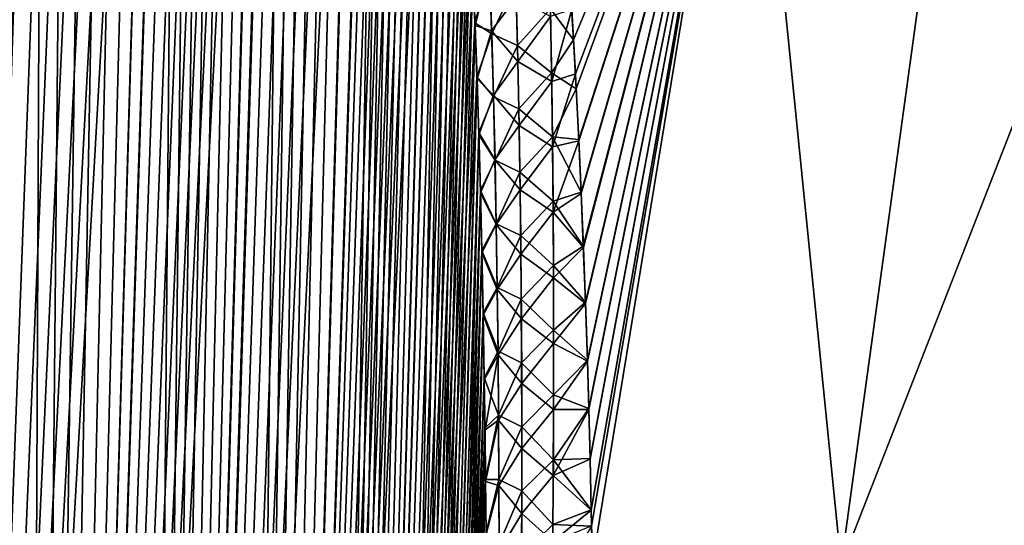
# Model space of a CAD drawing. Header units: metres. Extents: x -109 to 109, y -108 to 40.
# Tile 156 of 230: x 58.53 to 65.61, y -79.6 to -75.97. Entities that reach past the tile are written whole.
import ezdxf

# ---------------------------------------------------------------- set-up
doc = ezdxf.new("R2010")
doc.units = ezdxf.units.M
doc.layers.add('solid_K_24_42_17_000C74_XXXX', color=7, linetype='CONTINUOUS')

msp = doc.modelspace()

# ---------------------------------------------------------------- linework, layer by layer
at = {"layer": 'solid_K_24_42_17_000C74_XXXX'}
for points in [[(58.552349, -102.814323, -9.416268), (60.067219, -68.182434, -9.584431), (60.159668, -68.198059, -9.749405)], [(58.552349, -102.814323, -9.416268), (59.972939, -68.183395, -9.421414), (60.067219, -68.182434, -9.584431)], [(58.552349, -102.814323, -9.416268), (59.8759, -68.200775, -9.258747), (59.972939, -68.183395, -9.421414)], [(58.552349, -102.814323, -9.416268), (60.159668, -68.198059, -9.749405), (60.251144, -68.230705, -9.917995)], [(58.552349, -102.814323, -9.416268), (59.775253, -68.235245, -9.095149), (59.8759, -68.200775, -9.258747)], [(59.370968, -102.814362, 10.834067), (60.071815, -68.182907, 9.592518), (59.977303, -68.182953, 9.428843)], [(59.370968, -102.814362, 10.834067), (60.164543, -68.199303, 9.758244), (60.071815, -68.182907, 9.592518)], [(59.370968, -102.814362, 10.834067), (59.977303, -68.182953, 9.428843), (59.880146, -68.199623, 9.265756)], [(59.370968, -102.814362, 10.834067), (60.256203, -68.233002, 9.927474), (60.164543, -68.199303, 9.758244)], [(59.370968, -102.814362, 10.834067), (59.880146, -68.199623, 9.265756), (59.779293, -68.233627, 9.101623)], [(58.552349, -102.814323, -9.416268), (60.251144, -68.230705, -9.917995), (60.342232, -68.281586, -10.091574)], [(58.552349, -102.814323, -9.416268), (59.669933, -68.288254, -8.929189), (59.775253, -68.235245, -9.095149)], [(59.370846, -102.814377, -10.833833), (58.552349, -102.814323, -9.416268), (60.342232, -68.281586, -10.091574)], [(58.552349, -102.814323, -9.416268), (59.558601, -68.361893, -8.75919), (59.669933, -68.288254, -8.929189)], [(58.552563, -102.814339, 9.416606), (59.673637, -68.286156, 8.934942), (59.56216, -68.359207, 8.764535)], [(58.552563, -102.814339, 9.416606), (59.370968, -102.814362, 10.834067), (59.673637, -68.286156, 8.934942)], [(59.370846, -102.814377, -10.833833), (60.342232, -68.281586, -10.091574), (60.43362, -68.352768, -10.271947)], [(59.370968, -102.814362, 10.834067), (60.347668, -68.285316, 10.102127), (60.256203, -68.233002, 9.927474)], [(59.370968, -102.814362, 10.834067), (59.779293, -68.233627, 9.101623), (59.673637, -68.286156, 8.934942)], [(59.370968, -102.814362, 10.834067), (60.439571, -68.358177, 10.283924), (60.347668, -68.285316, 10.102127)], [(57.609997, -102.673729, -8.073124), (59.439957, -68.4589, -8.583767), (59.558601, -68.361893, -8.75919)], [(58.552349, -102.814323, -9.416268), (57.609997, -102.673729, -8.073124), (59.558601, -68.361893, -8.75919)], [(58.552563, -102.814339, 9.416606), (59.56216, -68.359207, 8.764535), (59.443542, -68.455696, 8.588984)], [(59.370846, -102.814377, -10.833833), (60.43362, -68.352768, -10.271947), (60.52602, -68.447075, -10.461211)], [(59.370968, -102.814362, 10.834067), (60.063206, -102.673813, 12.322021), (60.439571, -68.358177, 10.283924)], [(60.063206, -102.673813, 12.322021), (60.532379, -68.454361, 10.4745), (60.439571, -68.358177, 10.283924)], [(57.609997, -102.673729, -8.073124), (59.31274, -68.582916, -8.401826), (59.439957, -68.4589, -8.583767)], [(58.552563, -102.814339, 9.416606), (59.443542, -68.455696, 8.588984), (59.316227, -68.579308, 8.406735)], [(59.370846, -102.814377, -10.833833), (60.52602, -68.447075, -10.461211), (60.619923, -68.568077, -10.661335)], [(60.063206, -102.673813, 12.322021), (60.626514, -68.577591, 10.675697), (60.532379, -68.454361, 10.4745)], [(57.609997, -102.673729, -8.073124), (59.175407, -68.738571, -8.212093), (59.31274, -68.582916, -8.401826)], [(58.552563, -102.814339, 9.416606), (59.316227, -68.579308, 8.406735), (59.178944, -68.734261, 8.216894)], [(59.370846, -102.814377, -10.833833), (60.619923, -68.568077, -10.661335), (60.715496, -68.720192, -10.873936)], [(60.063206, -102.673813, 12.322021), (60.722336, -68.732353, 10.889529), (60.626514, -68.577591, 10.675697)], [(59.370846, -102.814377, -10.833833), (60.715496, -68.720192, -10.873936), (60.812881, -68.908989, -11.100912)], [(57.609997, -102.673729, -8.073124), (59.026726, -68.93087, -8.013956), (59.175407, -68.738571, -8.212093)], [(58.552563, -102.814339, 9.416606), (59.178944, -68.734261, 8.216894), (59.030617, -68.925507, 8.019044)], [(60.063206, -102.673813, 12.322021), (60.819626, -68.923363, 11.11704), (60.722336, -68.732353, 10.889529)], [(57.609997, -102.673729, -8.073124), (58.866123, -69.164909, -7.807856), (59.026726, -68.93087, -8.013956)], [(58.552563, -102.814339, 9.416606), (59.030617, -68.925507, 8.019044), (58.870304, -69.158524, 7.813122)], [(59.370846, -102.814377, -10.833833), (60.812881, -68.908989, -11.100912), (60.911579, -69.139877, -11.342996)], [(60.063206, -102.673813, 12.322021), (60.917809, -69.15596, 11.358719), (60.819626, -68.923363, 11.11704)], [(59.370846, -102.814377, -10.833833), (60.911579, -69.139877, -11.342996), (61.01049, -69.417603, -11.599579)], [(57.609997, -102.673729, -8.073124), (58.693363, -69.445343, -7.594706), (58.866123, -69.164909, -7.807856)], [(58.552563, -102.814339, 9.416606), (58.870304, -69.158524, 7.813122), (58.697613, -69.43808, 7.599846)], [(60.063206, -102.673813, 12.322021), (61.016094, -69.434822, 11.614571), (60.917809, -69.15596, 11.358719)], [(60.063168, -102.673828, -12.321931), (59.370846, -102.814377, -10.833833), (61.01049, -69.417603, -11.599579)], [(60.063168, -102.673828, -12.321931), (61.01049, -69.417603, -11.599579), (61.108562, -69.746445, -11.870049)], [(57.609997, -102.673729, -8.073124), (58.508217, -69.776871, -7.375411), (58.693363, -69.445343, -7.594706)], [(57.610184, -102.673767, 8.073364), (58.697613, -69.43808, 7.599846), (58.512489, -69.768867, 7.380369)], [(57.610184, -102.673767, 8.073364), (58.552563, -102.814339, 9.416606), (58.697613, -69.43808, 7.599846)], [(60.063206, -102.673813, 12.322021), (61.11356, -69.764816, 11.884315), (61.016094, -69.434822, 11.614571)], [(60.063168, -102.673828, -12.321931), (61.108562, -69.746445, -11.870049), (61.15699, -69.931534, -12.010394)], [(60.063206, -102.673813, 12.322021), (60.625034, -102.389511, 13.877009), (61.11356, -69.764816, 11.884315)], [(60.625034, -102.389511, 13.877009), (61.161701, -69.950478, 12.024308), (61.11356, -69.764816, 11.884315)], [(60.063168, -102.673828, -12.321931), (61.15699, -69.931534, -12.010394), (61.204868, -70.131424, -12.154116)], [(60.625034, -102.389511, 13.877009), (61.209286, -70.150772, 12.167647), (61.161701, -69.950478, 12.024308)], [(60.063168, -102.673828, -12.321931), (61.204868, -70.131424, -12.154116), (61.252106, -70.346443, -12.301223)], [(60.625034, -102.389511, 13.877009), (61.256233, -70.366104, 12.314347), (61.209286, -70.150772, 12.167647)], [(60.063168, -102.673828, -12.321931), (61.252106, -70.346443, -12.301223), (61.298561, -70.57798, -12.451684)], [(60.625034, -102.389511, 13.877009), (61.302391, -70.5979, 12.46435), (61.256233, -70.366104, 12.314347)], [(60.063168, -102.673828, -12.321931), (61.298561, -70.57798, -12.451684), (61.344177, -70.825798, -12.605518)], [(60.625034, -102.389511, 13.877009), (61.347698, -70.84594, 12.617682), (61.302391, -70.5979, 12.46435)], [(60.063168, -102.673828, -12.321931), (61.344177, -70.825798, -12.605518), (61.388775, -71.091774, -12.762641)], [(60.625034, -102.389511, 13.877009), (61.39201, -71.112053, 12.774317), (61.347698, -70.84594, 12.617682)], [(60.063168, -102.673828, -12.321931), (61.388775, -71.091774, -12.762641), (61.432301, -71.375572, -12.92307)], [(60.625034, -102.389511, 13.877009), (61.435265, -71.395927, 12.934278), (61.39201, -71.112053, 12.774317)], [(60.063168, -102.673828, -12.321931), (61.432301, -71.375572, -12.92307), (61.474602, -71.679001, -13.086765)], [(60.625034, -102.389511, 13.877009), (61.477303, -71.699364, 13.097501), (61.435265, -71.395927, 12.934278)], [(60.063168, -102.673828, -12.321931), (61.474602, -71.679001, -13.086765), (61.515587, -72.002335, -13.253727)], [(60.625034, -102.389511, 13.877009), (61.518032, -72.022636, 13.263982), (61.477303, -71.699364, 13.097501)], [(60.625038, -102.389511, -13.877025), (60.063168, -102.673828, -12.321931), (61.515587, -72.002335, -13.253727)], [(60.625034, -102.389511, 13.877009), (61.557343, -72.366783, 13.433693), (61.518032, -72.022636, 13.263982)], [(60.625038, -102.389511, -13.877025), (61.515587, -72.002335, -13.253727), (61.555141, -72.346611, -13.423926)], [(60.625034, -102.389511, 13.877009), (61.050121, -101.955246, 15.495239), (61.557343, -72.366783, 13.433693)], [(60.625038, -102.389511, -13.877025), (61.555141, -72.346611, -13.423926), (61.593124, -72.713303, -13.597329)], [(61.050121, -101.955246, 15.495239), (61.595089, -72.733284, 13.606592), (61.557343, -72.366783, 13.433693)], [(60.625038, -102.389511, -13.877025), (61.593124, -72.713303, -13.597329), (61.629459, -73.102402, -13.773929)], [(61.050121, -101.955246, 15.495239), (61.631199, -73.122139, 13.782681), (61.595089, -72.733284, 13.606592)], [(60.625038, -102.389511, -13.877025), (61.629459, -73.102402, -13.773929), (61.663963, -73.516418, -13.953616)], [(61.050121, -101.955246, 15.495239), (61.665485, -73.535843, 13.961864), (61.631199, -73.122139, 13.782681)], [(62.513126, -76.110497, -16.14805), (62.492886, -75.769287, -16.016855), (63.757992, -73.114449, -16.15587)], [(62.500263, -75.891251, 16.064104), (62.526676, -76.353325, 16.239475), (63.757851, -73.114449, 16.155762)], [(62.532555, -76.462776, -16.28017), (62.513126, -76.110497, -16.14805), (63.757992, -73.114449, -16.15587)], [(62.526676, -76.353325, 16.239475), (62.551342, -76.836189, 16.416445), (63.757851, -73.114449, 16.155762)], [(62.550919, -76.82711, -16.413185), (62.532555, -76.462776, -16.28017), (63.757992, -73.114449, -16.15587)], [(62.567959, -77.204475, -16.547058), (62.550919, -76.82711, -16.413185), (63.757992, -73.114449, -16.15587)], [(62.551342, -76.836189, 16.416445), (62.568336, -77.213387, 16.550171), (63.757851, -73.114449, 16.155762)], [(62.583942, -77.594284, -16.681679), (62.567959, -77.204475, -16.547058), (63.757992, -73.114449, -16.15587)], [(62.568336, -77.213387, 16.550171), (62.584274, -77.603004, 16.684643), (63.757851, -73.114449, 16.155762)], [(62.59906, -77.996208, -16.816959), (62.583942, -77.594284, -16.681679), (63.757992, -73.114449, -16.15587)], [(62.584274, -77.603004, 16.684643), (62.599354, -78.004707, 16.819769), (63.757851, -73.114449, 16.155762)], [(62.613041, -78.411423, -16.952875), (62.59906, -77.996208, -16.816959), (63.757992, -73.114449, -16.15587)], [(62.599354, -78.004707, 16.819769), (62.613293, -78.419678, 16.955528), (63.757851, -73.114449, 16.155762)], [(62.623413, -78.760757, -17.06418), (62.613041, -78.411423, -16.952875), (63.757992, -73.114449, -16.15587)], [(62.613293, -78.419678, 16.955528), (62.623585, -78.767067, 17.066162), (63.757851, -73.114449, 16.155762)], [(62.632748, -79.120224, -17.175848), (62.623413, -78.760757, -17.06418), (63.757992, -73.114449, -16.15587)], [(62.623585, -78.767067, 17.066162), (62.632851, -79.124474, 17.177151), (63.757851, -73.114449, 16.155762)], [(62.641411, -79.488739, -17.287758), (62.632748, -79.120224, -17.175848), (63.757992, -73.114449, -16.15587)], [(62.632851, -79.124474, 17.177151), (62.641449, -79.490814, 17.288376), (63.757851, -73.114449, 16.155762)], [(62.643967, -79.604889, -17.322512), (62.641411, -79.488739, -17.287758), (63.757992, -73.114449, -16.15587)], [(62.641449, -79.490814, 17.288376), (62.64938, -79.86628, 17.399796), (63.757851, -73.114449, 16.155762)], [(62.649395, -79.866508, -17.399866), (62.643967, -79.604889, -17.322512), (63.757992, -73.114449, -16.15587)], [(62.64938, -79.86628, 17.399796), (64.437065, -79.883408, 18.688055), (63.757851, -73.114449, 16.155762)], [(64.437111, -79.883408, -18.688084), (62.649395, -79.866508, -17.399866), (63.757992, -73.114449, -16.15587)], [(64.437065, -79.883408, 18.688055), (65.367592, -73.114449, 17.304346), (63.757851, -73.114449, 16.155762)], [(64.437111, -79.883408, -18.688084), (63.757992, -73.114449, -16.15587), (65.367699, -73.114449, -17.304419)], [(64.437065, -79.883408, 18.688055), (66.34716, -79.883408, 19.79085), (65.367592, -73.114449, 17.304346)], [(64.437111, -79.883408, -18.688084), (65.367699, -73.114449, -17.304419), (67.080231, -73.114449, -18.293139)], [(66.347191, -79.883408, -19.790863), (64.437111, -79.883408, -18.688084), (67.080231, -73.114449, -18.293139)], [(66.34716, -79.883408, 19.79085), (67.080154, -73.114449, 18.293098), (65.367592, -73.114449, 17.304346)], [(60.625038, -102.389511, -13.877025), (61.663963, -73.516418, -13.953616), (61.696583, -73.954849, -14.136418)], [(61.050121, -101.955246, 15.495239), (61.697906, -73.973892, 14.144168), (61.665485, -73.535843, 13.961864)], [(60.625038, -102.389511, -13.877025), (61.696583, -73.954849, -14.136418), (61.717175, -74.262131, -14.259933)], [(61.050121, -101.955246, 15.495239), (61.718376, -74.280899, 14.267354), (61.697906, -73.973892, 14.144168)], [(60.625038, -102.389511, -13.877025), (61.717175, -74.262131, -14.259933), (61.736809, -74.581848, -14.384746)], [(61.050121, -101.955246, 15.495239), (61.737888, -74.600311, 14.391843), (61.718376, -74.280899, 14.267354)], [(60.625038, -102.389511, -13.877025), (61.736809, -74.581848, -14.384746), (61.755482, -74.913429, -14.510886)], [(61.050121, -101.955246, 15.495239), (61.756451, -74.931557, 14.517666), (61.737888, -74.600311, 14.391843)], [(60.625038, -102.389511, -13.877025), (61.755482, -74.913429, -14.510886), (61.773121, -75.25808, -14.638268)], [(61.050121, -101.955246, 15.495239), (61.773983, -75.275841, 14.644732), (61.756451, -74.931557, 14.517666)], [(60.625038, -102.389511, -13.877025), (61.773121, -75.25808, -14.638268), (61.78965, -75.616852, -14.766814)], [(61.050121, -101.955246, 15.495239), (61.790413, -75.634239, 14.772964), (61.773983, -75.275841, 14.644732)], [(61.909435, -75.584747, 15.140281), (61.790413, -75.634239, 14.772964), (61.805771, -76.005798, 14.902443)], [(61.909435, -75.584747, 15.140281), (61.805771, -76.005798, 14.902443), (61.924889, -76.045509, 15.300294)], [(61.909435, -75.584747, 15.140281), (61.924889, -76.045509, 15.300294), (62.1021, -75.805176, 15.57347)], [(60.625038, -102.389511, -13.877025), (61.78965, -75.616852, -14.766814), (61.805103, -75.988815, -14.896604)], [(61.050121, -101.955246, 15.495239), (61.805771, -76.005798, 14.902443), (61.790413, -75.634239, 14.772964)], [(61.910675, -75.61528, -15.151387), (61.805103, -75.988815, -14.896604), (61.78965, -75.616852, -14.766814)], [(61.925682, -76.066864, -15.307917), (61.805103, -75.988815, -14.896604), (61.910675, -75.61528, -15.151387)], [(61.925682, -76.066864, -15.307917), (61.910675, -75.61528, -15.151387), (62.099365, -75.698845, -15.536595)], [(61.925682, -76.066864, -15.307917), (62.099365, -75.698845, -15.536595), (62.110847, -76.15123, -15.692533)], [(62.110847, -76.15123, -15.692533), (62.099365, -75.698845, -15.536595), (62.347645, -75.886604, -15.915279)], [(62.347645, -75.886604, -15.915279), (62.492886, -75.769287, -16.016855), (62.513126, -76.110497, -16.14805)], [(61.924889, -76.045509, 15.300294), (62.113235, -76.264565, 15.730536), (62.1021, -75.805176, 15.57347)], [(62.348618, -75.941689, 15.934257), (62.1021, -75.805176, 15.57347), (62.113235, -76.264565, 15.730536)], [(62.110847, -76.15123, -15.692533), (62.347645, -75.886604, -15.915279), (62.355751, -76.346436, -16.072306)], [(62.348618, -75.941689, 15.934257), (62.113235, -76.264565, 15.730536), (62.356594, -76.409622, 16.093353)], [(62.355751, -76.346436, -16.072306), (62.347645, -75.886604, -15.915279), (62.513126, -76.110497, -16.14805)], [(62.348618, -75.941689, 15.934257), (62.356594, -76.409622, 16.093353), (62.500263, -75.891251, 16.064104)], [(62.356594, -76.409622, 16.093353), (62.526676, -76.353325, 16.239475), (62.500263, -75.891251, 16.064104)], [(60.625038, -102.389511, -13.877025), (61.805103, -75.988815, -14.896604), (61.81942, -76.374786, -15.027553)], [(61.050121, -101.955246, 15.495239), (61.819996, -76.391335, 15.033083), (61.805771, -76.005798, 14.902443)], [(61.925682, -76.066864, -15.307917), (61.81942, -76.374786, -15.027553), (61.805103, -75.988815, -14.896604)], [(61.924889, -76.045509, 15.300294), (61.805771, -76.005798, 14.902443), (61.819996, -76.391335, 15.033083)], [(61.938511, -76.520172, -15.459803), (61.81942, -76.374786, -15.027553), (61.925682, -76.066864, -15.307917)], [(61.924889, -76.045509, 15.300294), (61.819996, -76.391335, 15.033083), (61.938061, -76.508064, 15.455465)], [(61.924889, -76.045509, 15.300294), (61.938061, -76.508064, 15.455465), (62.113235, -76.264565, 15.730536)], [(61.938511, -76.520172, -15.459803), (61.925682, -76.066864, -15.307917), (62.110847, -76.15123, -15.692533)], [(61.938511, -76.520172, -15.459803), (62.110847, -76.15123, -15.692533), (62.120296, -76.605034, -15.843832)], [(62.120296, -76.605034, -15.843832), (62.110847, -76.15123, -15.692533), (62.355751, -76.346436, -16.072306)], [(62.355751, -76.346436, -16.072306), (62.513126, -76.110497, -16.14805), (62.532555, -76.462776, -16.28017)], [(61.938061, -76.508064, 15.455465), (62.122307, -76.72541, 15.882868), (62.113235, -76.264565, 15.730536)], [(62.356594, -76.409622, 16.093353), (62.113235, -76.264565, 15.730536), (62.122307, -76.72541, 15.882868)], [(62.120296, -76.605034, -15.843832), (62.355751, -76.346436, -16.072306), (62.361923, -76.807465, -16.2246)], [(62.361923, -76.807465, -16.2246), (62.355751, -76.346436, -16.072306), (62.532555, -76.462776, -16.28017)], [(62.356594, -76.409622, 16.093353), (62.362579, -76.878792, 16.247568), (62.526676, -76.353325, 16.239475)], [(62.362579, -76.878792, 16.247568), (62.551342, -76.836189, 16.416445), (62.526676, -76.353325, 16.239475)], [(61.050129, -101.955231, -15.495274), (60.625038, -102.389511, -13.877025), (61.81942, -76.374786, -15.027553)], [(61.050121, -101.955246, 15.495239), (61.832996, -76.792313, 15.164742), (61.819996, -76.391335, 15.033083)], [(61.050129, -101.955231, -15.495274), (61.81942, -76.374786, -15.027553), (61.832504, -76.776215, -15.159517)], [(61.938511, -76.520172, -15.459803), (61.832504, -76.776215, -15.159517), (61.81942, -76.374786, -15.027553)], [(61.938061, -76.508064, 15.455465), (61.819996, -76.391335, 15.033083), (61.832996, -76.792313, 15.164742)], [(62.356594, -76.409622, 16.093353), (62.122307, -76.72541, 15.882868), (62.362579, -76.878792, 16.247568)], [(61.938061, -76.508064, 15.455465), (61.832996, -76.792313, 15.164742), (61.94912, -76.972267, 15.606009)], [(61.938061, -76.508064, 15.455465), (61.94912, -76.972267, 15.606009), (62.122307, -76.72541, 15.882868)], [(62.361923, -76.807465, -16.2246), (62.532555, -76.462776, -16.28017), (62.550919, -76.82711, -16.413185)], [(61.949322, -76.97506, -15.607265), (61.832504, -76.776215, -15.159517), (61.938511, -76.520172, -15.459803)], [(61.949322, -76.97506, -15.607265), (61.938511, -76.520172, -15.459803), (62.120296, -76.605034, -15.843832)], [(61.949322, -76.97506, -15.607265), (62.120296, -76.605034, -15.843832), (62.127857, -77.060165, -15.990699)], [(62.127857, -77.060165, -15.990699), (62.120296, -76.605034, -15.843832), (62.361923, -76.807465, -16.2246)], [(61.050121, -101.955246, 15.495239), (61.208847, -101.679115, 16.326649), (61.832996, -76.792313, 15.164742)], [(61.050129, -101.955231, -15.495274), (61.832504, -76.776215, -15.159517), (61.844349, -77.193031, -15.292517)], [(61.208847, -101.679115, 16.326649), (61.844765, -77.208664, 15.297441), (61.832996, -76.792313, 15.164742)], [(61.949322, -76.97506, -15.607265), (61.844349, -77.193031, -15.292517), (61.832504, -76.776215, -15.159517)], [(61.94912, -76.972267, 15.606009), (61.832996, -76.792313, 15.164742), (61.844765, -77.208664, 15.297441)], [(61.94912, -76.972267, 15.606009), (62.129471, -77.187592, 16.030682), (62.122307, -76.72541, 15.882868)], [(62.362579, -76.878792, 16.247568), (62.122307, -76.72541, 15.882868), (62.129471, -77.187592, 16.030682)], [(62.127857, -77.060165, -15.990699), (62.361923, -76.807465, -16.2246), (62.366302, -77.269623, -16.37237)], [(62.361923, -76.807465, -16.2246), (62.550919, -76.82711, -16.413185), (62.567959, -77.204475, -16.547058)], [(62.366302, -77.269623, -16.37237), (62.361923, -76.807465, -16.2246), (62.567959, -77.204475, -16.547058)], [(62.362579, -76.878792, 16.247568), (62.366737, -77.349106, 16.397139), (62.551342, -76.836189, 16.416445)], [(62.366737, -77.349106, 16.397139), (62.568336, -77.213387, 16.550171), (62.551342, -76.836189, 16.416445)], [(62.362579, -76.878792, 16.247568), (62.129471, -77.187592, 16.030682), (62.366737, -77.349106, 16.397139)], [(61.958256, -77.431419, -15.750485), (61.844349, -77.193031, -15.292517), (61.949322, -76.97506, -15.607265)], [(61.94912, -76.972267, 15.606009), (61.844765, -77.208664, 15.297441), (61.958221, -77.438011, 15.752131)], [(61.94912, -76.972267, 15.606009), (61.958221, -77.438011, 15.752131), (62.129471, -77.187592, 16.030682)], [(61.958256, -77.431419, -15.750485), (61.949322, -76.97506, -15.607265), (62.127857, -77.060165, -15.990699)], [(61.958256, -77.431419, -15.750485), (62.127857, -77.060165, -15.990699), (62.133671, -77.516533, -16.133324)], [(62.133671, -77.516533, -16.133324), (62.127857, -77.060165, -15.990699), (62.366302, -77.269623, -16.37237)], [(61.050129, -101.955231, -15.495274), (61.844349, -77.193031, -15.292517), (61.854961, -77.624847, -15.426579)], [(61.208847, -101.679115, 16.326649), (61.855301, -77.639984, 15.431206), (61.844765, -77.208664, 15.297441)], [(61.958256, -77.431419, -15.750485), (61.854961, -77.624847, -15.426579), (61.844349, -77.193031, -15.292517)], [(61.958221, -77.438011, 15.752131), (61.844765, -77.208664, 15.297441), (61.855301, -77.639984, 15.431206)], [(61.958221, -77.438011, 15.752131), (62.134884, -77.651009, 16.174192), (62.129471, -77.187592, 16.030682)], [(62.366737, -77.349106, 16.397139), (62.129471, -77.187592, 16.030682), (62.134884, -77.651009, 16.174192)], [(62.366302, -77.269623, -16.37237), (62.567959, -77.204475, -16.547058), (62.583942, -77.594284, -16.681679)], [(62.366737, -77.349106, 16.397139), (62.584274, -77.603004, 16.684643), (62.568336, -77.213387, 16.550171)], [(62.133671, -77.516533, -16.133324), (62.366302, -77.269623, -16.37237), (62.369034, -77.732826, -16.515821)], [(62.369034, -77.732826, -16.515821), (62.366302, -77.269623, -16.37237), (62.583942, -77.594284, -16.681679)], [(62.366737, -77.349106, 16.397139), (62.134884, -77.651009, 16.174192), (62.369221, -77.82048, 16.542295)], [(62.366737, -77.349106, 16.397139), (62.369221, -77.82048, 16.542295), (62.584274, -77.603004, 16.684643)], [(61.96545, -77.88913, -15.889644), (61.854961, -77.624847, -15.426579), (61.958256, -77.431419, -15.750485)], [(61.96545, -77.88913, -15.889644), (61.958256, -77.431419, -15.750485), (62.133671, -77.516533, -16.133324)], [(61.958221, -77.438011, 15.752131), (61.855301, -77.639984, 15.431206), (61.965523, -77.905151, 15.894041)], [(61.958221, -77.438011, 15.752131), (61.965523, -77.905151, 15.894041), (62.134884, -77.651009, 16.174192)], [(61.96545, -77.88913, -15.889644), (62.133671, -77.516533, -16.133324), (62.137871, -77.974037, -16.271894)], [(62.137871, -77.974037, -16.271894), (62.133671, -77.516533, -16.133324), (62.369034, -77.732826, -16.515821)], [(61.050129, -101.955231, -15.495274), (61.854961, -77.624847, -15.426579), (61.864231, -78.073326, -15.561494)], [(61.208847, -101.679115, 16.326649), (61.864506, -78.087952, 15.565828), (61.855301, -77.639984, 15.431206)], [(61.96545, -77.88913, -15.889644), (61.864231, -78.073326, -15.561494), (61.854961, -77.624847, -15.426579)], [(61.965523, -77.905151, 15.894041), (61.855301, -77.639984, 15.431206), (61.864506, -78.087952, 15.565828)], [(62.369034, -77.732826, -16.515821), (62.583942, -77.594284, -16.681679), (62.59906, -77.996208, -16.816959)], [(62.369221, -77.82048, 16.542295), (62.599354, -78.004707, 16.819769), (62.584274, -77.603004, 16.684643)], [(61.965523, -77.905151, 15.894041), (62.138672, -78.11557, 16.313593), (62.134884, -77.651009, 16.174192)], [(62.369221, -77.82048, 16.542295), (62.134884, -77.651009, 16.174192), (62.138672, -78.11557, 16.313593)], [(62.137871, -77.974037, -16.271894), (62.369034, -77.732826, -16.515821), (62.370247, -78.197006, -16.655157)], [(62.370247, -78.197006, -16.655157), (62.369034, -77.732826, -16.515821), (62.59906, -77.996208, -16.816959)], [(62.369221, -77.82048, 16.542295), (62.138672, -78.11557, 16.313593), (62.370148, -78.292862, 16.683212)], [(62.369221, -77.82048, 16.542295), (62.370148, -78.292862, 16.683212), (62.599354, -78.004707, 16.819769)], [(61.971035, -78.348083, -16.024914), (61.864231, -78.073326, -15.561494), (61.96545, -77.88913, -15.889644)], [(61.965523, -77.905151, 15.894041), (61.864506, -78.087952, 15.565828), (61.971153, -78.373589, 16.031902)], [(61.971035, -78.348083, -16.024914), (61.96545, -77.88913, -15.889644), (62.137871, -77.974037, -16.271894)], [(61.965523, -77.905151, 15.894041), (61.971153, -78.373589, 16.031902), (62.138672, -78.11557, 16.313593)], [(61.971035, -78.348083, -16.024914), (62.137871, -77.974037, -16.271894), (62.140579, -78.43261, -16.406584)], [(62.140579, -78.43261, -16.406584), (62.137871, -77.974037, -16.271894), (62.370247, -78.197006, -16.655157)], [(62.370247, -78.197006, -16.655157), (62.59906, -77.996208, -16.816959), (62.613041, -78.411423, -16.952875)], [(62.370148, -78.292862, 16.683212), (62.613293, -78.419678, 16.955528), (62.599354, -78.004707, 16.819769)], [(61.050129, -101.955231, -15.495274), (61.864231, -78.073326, -15.561494), (61.872089, -78.539665, -15.697119)], [(61.208847, -101.679115, 16.326649), (61.872307, -78.553757, 15.701166), (61.864506, -78.087952, 15.565828)], [(61.971035, -78.348083, -16.024914), (61.872089, -78.539665, -15.697119), (61.864231, -78.073326, -15.561494)], [(61.971153, -78.373589, 16.031902), (61.864506, -78.087952, 15.565828), (61.872307, -78.553757, 15.701166)], [(61.971153, -78.373589, 16.031902), (62.140953, -78.581215, 16.449026), (62.138672, -78.11557, 16.313593)], [(62.370148, -78.292862, 16.683212), (62.138672, -78.11557, 16.313593), (62.140953, -78.581215, 16.449026)], [(62.140579, -78.43261, -16.406584), (62.370247, -78.197006, -16.655157), (62.370049, -78.662102, -16.790527)], [(62.370049, -78.662102, -16.790527), (62.370247, -78.197006, -16.655157), (62.613041, -78.411423, -16.952875)], [(61.975124, -78.808212, -16.156435), (61.872089, -78.539665, -15.697119), (61.971035, -78.348083, -16.024914)], [(61.975124, -78.808212, -16.156435), (61.971035, -78.348083, -16.024914), (62.140579, -78.43261, -16.406584)], [(62.370148, -78.292862, 16.683212), (62.140953, -78.581215, 16.449026), (62.369637, -78.766182, 16.820047)], [(62.370148, -78.292862, 16.683212), (62.369637, -78.766182, 16.820047), (62.613293, -78.419678, 16.955528)], [(61.971153, -78.373589, 16.031902), (61.872307, -78.553757, 15.701166), (61.877277, -78.913895, 15.803265)], [(61.971153, -78.373589, 16.031902), (61.877277, -78.913895, 15.803265), (61.975224, -78.843246, 16.165857)], [(61.971153, -78.373589, 16.031902), (61.975224, -78.843246, 16.165857), (62.140953, -78.581215, 16.449026)], [(62.369637, -78.766182, 16.820047), (62.623585, -78.767067, 17.066162), (62.613293, -78.419678, 16.955528)], [(62.370049, -78.662102, -16.790527), (62.613041, -78.411423, -16.952875), (62.623413, -78.760757, -17.06418)], [(61.975124, -78.808212, -16.156435), (62.140579, -78.43261, -16.406584), (62.141891, -78.892174, -16.537521)], [(62.141891, -78.892174, -16.537521), (62.140579, -78.43261, -16.406584), (62.370049, -78.662102, -16.790527)], [(61.050129, -101.955231, -15.495274), (61.872089, -78.539665, -15.697119), (61.877106, -78.900215, -15.799428)], [(61.208847, -101.679115, 16.326649), (61.877277, -78.913895, 15.803265), (61.872307, -78.553757, 15.701166)], [(61.975124, -78.808212, -16.156435), (61.877106, -78.900215, -15.799428), (61.872089, -78.539665, -15.697119)], [(61.975224, -78.843246, 16.165857), (62.14183, -79.047874, 16.580637), (62.140953, -78.581215, 16.449026)], [(62.369637, -78.766182, 16.820047), (62.140953, -78.581215, 16.449026), (62.14183, -79.047874, 16.580637)], [(62.141891, -78.892174, -16.537521), (62.370049, -78.662102, -16.790527), (62.368538, -79.128059, -16.92207)], [(62.368538, -79.128059, -16.92207), (62.370049, -78.662102, -16.790527), (62.623413, -78.760757, -17.06418)], [(62.369637, -78.766182, 16.820047), (62.14183, -79.047874, 16.580637), (62.367794, -79.240395, 16.952959)], [(62.369637, -78.766182, 16.820047), (62.367794, -79.240395, 16.952959), (62.623585, -78.767067, 17.066162)], [(62.367794, -79.240395, 16.952959), (62.632851, -79.124474, 17.177151), (62.623585, -78.767067, 17.066162)], [(62.368538, -79.128059, -16.92207), (62.623413, -78.760757, -17.06418), (62.632748, -79.120224, -17.175848)], [(61.975124, -78.808212, -16.156435), (61.881329, -79.270599, -15.902151), (61.877106, -78.900215, -15.799428)], [(61.975224, -78.843246, 16.165857), (61.877277, -78.913895, 15.803265), (61.881462, -79.283852, 15.90578)], [(61.97781, -79.26944, -16.284328), (61.881329, -79.270599, -15.902151), (61.975124, -78.808212, -16.156435)], [(61.975224, -78.843246, 16.165857), (61.881462, -79.283852, 15.90578), (61.97784, -79.314041, 16.296045)], [(61.97781, -79.26944, -16.284328), (61.975124, -78.808212, -16.156435), (62.141891, -78.892174, -16.537521)], [(61.975224, -78.843246, 16.165857), (61.97784, -79.314041, 16.296045), (62.14183, -79.047874, 16.580637)], [(61.050129, -101.955231, -15.495274), (61.877106, -78.900215, -15.799428), (61.881329, -79.270599, -15.902151)], [(61.208847, -101.679115, 16.326649), (61.881462, -79.283852, 15.90578), (61.877277, -78.913895, 15.803265)], [(61.97781, -79.26944, -16.284328), (62.141891, -78.892174, -16.537521), (62.141907, -79.352692, -16.664835)], [(62.141907, -79.352692, -16.664835), (62.141891, -78.892174, -16.537521), (62.368538, -79.128059, -16.92207)], [(61.97784, -79.314041, 16.296045), (62.141411, -79.51548, 16.70857), (62.14183, -79.047874, 16.580637)], [(62.367794, -79.240395, 16.952959), (62.14183, -79.047874, 16.580637), (62.141411, -79.51548, 16.70857)], [(62.141907, -79.352692, -16.664835), (62.368538, -79.128059, -16.92207), (62.365818, -79.594841, -17.049923)], [(62.365818, -79.594841, -17.049923), (62.368538, -79.128059, -16.92207), (62.641411, -79.488739, -17.287758)], [(62.367794, -79.240395, 16.952959), (62.641449, -79.490814, 17.288376), (62.632851, -79.124474, 17.177151)], [(62.368538, -79.128059, -16.92207), (62.632748, -79.120224, -17.175848), (62.641411, -79.488739, -17.287758)], [(61.208851, -101.6791, -16.326679), (61.050129, -101.955231, -15.495274), (61.881329, -79.270599, -15.902151)], [(61.208851, -101.6791, -16.326679), (61.881329, -79.270599, -15.902151), (61.884708, -79.651634, -16.005157)], [(61.97781, -79.26944, -16.284328), (61.884708, -79.651634, -16.005157), (61.881329, -79.270599, -15.902151)], [(61.979191, -79.731697, -16.408718), (61.884708, -79.651634, -16.005157), (61.97781, -79.26944, -16.284328)], [(61.979191, -79.731697, -16.408718), (61.97781, -79.26944, -16.284328), (62.141907, -79.352692, -16.664835)], [(62.367794, -79.240395, 16.952959), (62.141411, -79.51548, 16.70857), (62.364727, -79.715424, 17.082098)], [(62.367794, -79.240395, 16.952959), (62.364727, -79.715424, 17.082098), (62.641449, -79.490814, 17.288376)], [(61.208847, -101.679115, 16.326649), (61.884808, -79.664459, 16.008581), (61.881462, -79.283852, 15.90578)], [(61.97784, -79.314041, 16.296045), (61.881462, -79.283852, 15.90578), (61.884808, -79.664459, 16.008581)], [(61.97784, -79.314041, 16.296045), (61.884808, -79.664459, 16.008581), (61.979115, -79.785896, 16.422604)], [(61.97784, -79.314041, 16.296045), (61.979115, -79.785896, 16.422604), (62.141411, -79.51548, 16.70857)], [(61.979191, -79.731697, -16.408718), (62.141907, -79.352692, -16.664835), (62.14072, -79.814079, -16.788654)], [(62.14072, -79.814079, -16.788654), (62.141907, -79.352692, -16.664835), (62.365818, -79.594841, -17.049923)], [(61.979115, -79.785896, 16.422604), (62.139786, -79.983963, 16.832956), (62.141411, -79.51548, 16.70857)], [(62.364727, -79.715424, 17.082098), (62.141411, -79.51548, 16.70857), (62.139786, -79.983963, 16.832956)], [(62.364727, -79.715424, 17.082098), (62.643948, -79.604317, 17.322336), (62.641449, -79.490814, 17.288376)], [(62.365818, -79.594841, -17.049923), (62.641411, -79.488739, -17.287758), (62.643967, -79.604889, -17.322512)], [(62.641449, -79.490814, 17.288376), (62.643948, -79.604317, 17.322336), (62.64938, -79.86628, 17.399796)], [(62.14072, -79.814079, -16.788654), (62.365818, -79.594841, -17.049923), (62.361977, -80.062393, -17.174225)], [(62.361977, -80.062393, -17.174225), (62.365818, -79.594841, -17.049923), (62.643967, -79.604889, -17.322512)]]:
    msp.add_3dface(points, dxfattribs=at)

doc.saveas('drawing.dxf')
